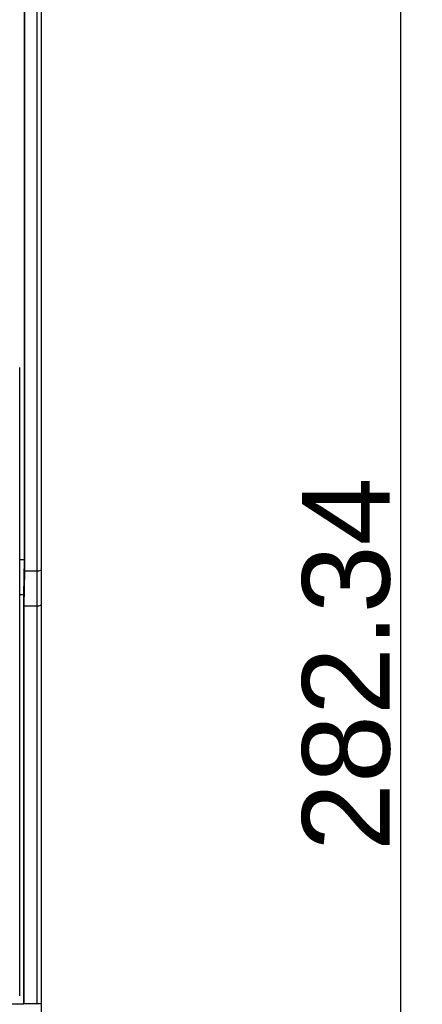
# Model space of a CAD drawing. Header units: millimetres. Extents: x 1117 to 38156, y -1945 to 7303.
# Tile 59 of 256: x 2713 to 2759, y 803 to 915. Entities that reach past the tile are written whole.
import ezdxf

# ---------------------------------------------------------------- set-up
doc = ezdxf.new("R2010")
doc.units = ezdxf.units.MM
doc.styles.get("Standard").update_dxf_attribs({"font": 'arial.ttf'})
doc.dimstyles.new('DIMSTYLE_1', dxfattribs={"dimtxt": 4.2, "dimasz": 3.6, "dimexe": 2.5, "dimexo": 0, "dimgap": 1.05, "dimtad": 1, "dimdsep": 46, "dimtxsty": 'Standard', "dimblk": '_FILLED', "dimblk1": '_FILLED', "dimblk2": '_FILLED', "dimcen": 0.09, "dimazin": 2, "dimtp": 0.01, "dimtm": 0.01, "dimtfac": 1, "dimtofl": 0, "dimtmove": 0, "dimatfit": 3, "dimldrblk": '_FILLED', "dimfxl": 0, "dimtolj": 1, "dimarcsym": 0})

# ---------------------------------------------------------------- blocks, each defined once
blk = doc.blocks.new('_FILLED')
at = {"color": 0, "linetype": 'ByBlock'}
blk.add_solid([(0, 0), (-1, 0.167), (-1, -0.167)], dxfattribs=at)
blk = doc.blocks.new('*D81')
at = {"color": 0, "linetype": 'Continuous', "lineweight": -2}
for p, q in [((2715.27, 982.9), (2758.78, 982.9)), ((2756.28, 979.3), (2756.28, 704.16)), ((2654.14, 700.56), (2758.78, 700.56))]:
    blk.add_line(p, q, dxfattribs=at)
at = {"layer": 'Defpoints', "color": 0, "linetype": 'Continuous'}
for p in [(2715.27, 982.9), (2654.14, 700.56), (2756.28, 700.56)]:
    blk.add_point(p, dxfattribs=at)
at = {"color": 0, "linetype": 'Continuous', "lineweight": -2, "xscale": 3.6, "yscale": 3.6, "zscale": 3.6}
for p, rotation in [((2756.28, 982.9), 90), ((2756.28, 700.56), 270)]:
    blk.add_blockref('_FILLED', p, dxfattribs=dict(at, rotation=rotation))
at = {"color": 0, "linetype": 'Continuous', "insert": (2750.12, 841.73), "char_height": 10, "attachment_point": 5, "rotation": 90}
blk.add_mtext('\\A1;282.34', dxfattribs=at)

msp = doc.modelspace()

# ---------------------------------------------------------------- linework, layer by layer
at = {"linetype": 'Continuous'}
for p, q in [((2715.272, 706.904), (2715.272, 982.904)), ((2714.772, 802.904), (2714.772, 965.828)), ((2713.272, 962.822), (2713.272, 853.647)), ((2713.325, 962.867), (2713.325, 852.404)), ((2712.772, 803.957), (2712.772, 875.656)), ((2713.272, 853.647), (2712.772, 853.647)), ((2713.272, 853.647), (2713.202, 849.647)), ((2713.325, 852.404), (2713.255, 848.404)), ((2713.325, 852.404), (2714.772, 852.404)), ((2713.202, 849.647), (2712.772, 849.647)), ((2713.202, 849.647), (2713.202, 802.852)), ((2713.255, 848.404), (2713.255, 802.904)), ((2713.255, 848.404), (2714.772, 848.404)), ((2712.757, 804.014), (2712.772, 804.014)), ((2713.202, 802.852), (2638.342, 802.852)), ((2713.202, 802.852), (2713.255, 802.904)), ((2714.772, 802.904), (2713.255, 802.904))]:
    msp.add_line(p, q, dxfattribs=at)
msp.add_ellipse((2714.772, 802.896), major_axis=(0.5, 0), ratio=0.0174551, start_param=0, end_param=1.5707963, dxfattribs=at)
for points, knots in [([(2714.772, 852.404), (2714.838, 852.404), (2714.964, 852.416), (2715.138, 852.458), (2715.272, 852.545), (2715.272, 852.612)], [0, 0, 0, 0, 0.3500978, 0.6476564, 1, 1, 1, 1]), ([(2714.772, 848.404), (2714.838, 848.404), (2714.964, 848.416), (2715.138, 848.458), (2715.272, 848.545), (2715.272, 848.612)], [0, 0, 0, 0, 0.3501223, 0.6476921, 1, 1, 1, 1])]:
    msp.add_open_spline(points, degree=3, knots=knots, dxfattribs=at)
msp.add_open_spline([(2712.772, 804.014), (2712.772, 803.949), (2712.759, 803.882), (2712.734, 803.822)], degree=3, dxfattribs=at)

# ---------------------------------------------------------------- dimensions: what is measured, and where the dimension line sits
dim = msp.add_linear_dim(base=(2756.283, 700.561), p1=(2715.272, 982.904), p2=(2654.139, 700.561), angle=270, dimstyle='DIMSTYLE_1', override={"dimtxt": 10}, dxfattribs=at)
dim.commit()
dim.dimension.update_dxf_attribs({"geometry": '*D81', "text_midpoint": (2750.123, 841.733)})

doc.saveas('drawing.dxf')
